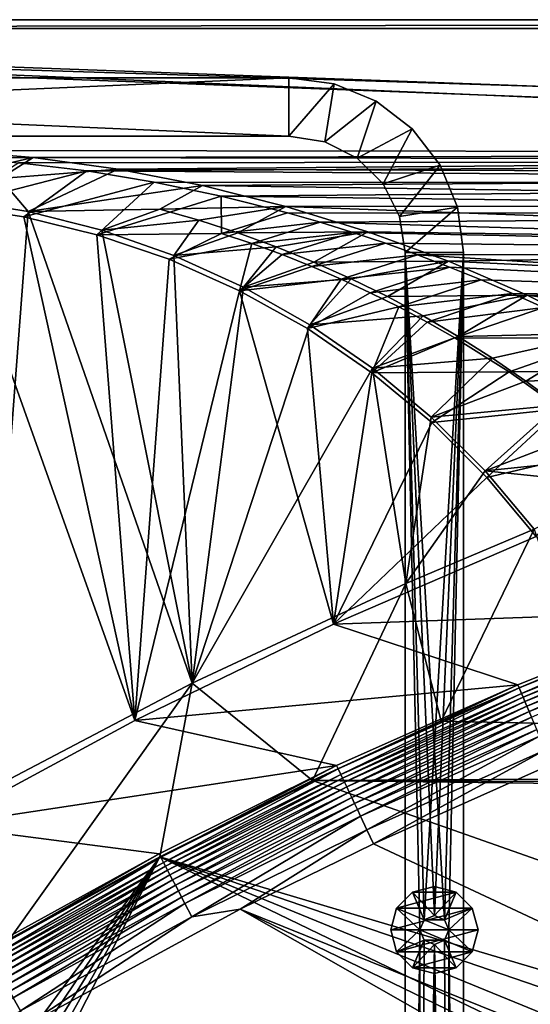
# Model space of a CAD drawing. Header units: metres. Extents: x 0 to 1651, y -1070 to 0.
# Tile 44 of 109: x 448 to 623, y -339 to 0. Entities that reach past the tile are written whole.
import ezdxf

# ---------------------------------------------------------------- set-up
doc = ezdxf.new("R2010")
doc.units = ezdxf.units.M

msp = doc.modelspace()

# ---------------------------------------------------------------- linework, layer by layer
at = {"layer": 'None'}
for points in [[(423.802948, -47.347477), (1134.583252, -48.452602), (0, 0)], [(1134.583252, -48.452602), (1208.617432, -44.136024), (0, 0)], [(0, 0), (1208.617432, -44.136024), (1650, 0)], [(0, 0), (1650, 0), (0, 0, -45)], [(1650, 0), (1650, 0, -45), (0, 0, -45)], [(3, -3, -45), (0, 0, -45), (1650, 0, -45)], [(1647.142822, -3, -45), (3, -3, -45), (1650, 0, -45)], [(1647.142822, -3, -3), (1208.450439, -41.532547, -3), (3, -3, -3)], [(1208.450439, -41.532547, -3), (1134.234009, -45.864342, -3), (3, -3, -3)], [(3, -3, -3), (1134.234009, -45.864342, -3), (422.772034, -44.999176, -3)], [(3, -3, -45), (1647.142822, -3, -45), (3, -3, -3)], [(1647.142822, -3, -45), (1647.142822, -3, -3), (3, -3, -3)], [(1134.234009, -45.864342, -3), (452.166077, -47.425011, -3), (422.772034, -44.999176, -3)], [(426.783936, -53.240086, -32.297901), (422.772034, -44.999176, -3), (452.166077, -47.425011, -3)], [(423.802948, -47.347477), (447.228119, -49.1884), (1134.583252, -48.452602)], [(452.166077, -47.425011, -3), (1134.234009, -45.864342, -3), (481.384247, -51.449856, -3)], [(1134.234009, -45.864342, -3), (1060.271729, -53.377277, -3), (481.384247, -51.449856, -3)], [(423.912872, -63.980335, -60), (470.554016, -52.022148), (447.228119, -49.1884)], [(426.783936, -53.240086, -32.297901), (452.166077, -47.425011, -3), (440.692963, -54.586357, -32.338181)], [(452.166077, -47.425011, -3), (481.384247, -51.449856, -3), (440.692963, -54.586357, -32.338181)], [(447.228119, -49.1884), (470.554016, -52.022148), (1134.583252, -48.452602)], [(1134.583252, -48.452602), (470.554016, -52.022148), (1060.802246, -55.93948)], [(423.912872, -63.980335, -60), (448.932434, -67.813293, -60), (470.554016, -52.022148)], [(440.692963, -54.586357, -32.338181), (481.384247, -51.449856, -3), (450.369385, -65.92363, -63)], [(448.932434, -67.813293, -60), (493.738586, -55.843609), (470.554016, -52.022148)], [(481.384247, -51.449856, -3), (510.341522, -57.051674, -3), (450.369385, -65.92363, -63)], [(470.554016, -52.022148), (493.738586, -55.843609), (1060.802246, -55.93948)], [(481.384247, -51.449856, -3), (1060.271729, -53.377277, -3), (510.341522, -57.051674, -3)], [(1060.271729, -53.377277, -3), (986.700134, -64.05751, -3), (510.341522, -57.051674, -3)], [(450.369385, -65.92363, -63), (424.479492, -61.781364, -63), (440.692963, -54.586357, -32.338181)], [(448.932434, -67.813293, -60), (474.006744, -73.934395, -60), (493.738586, -55.843609)], [(450.369385, -65.92363, -63), (510.341522, -57.051674, -3), (495.642548, -65.094727, -32.633408)], [(474.006744, -73.934395, -60), (516.740051, -60.645893), (493.738586, -55.843609)], [(1060.802246, -55.93948), (493.738586, -55.843609), (516.740051, -60.645893)], [(510.341522, -57.051674, -3), (538.954285, -64.20813, -3), (495.642548, -65.094727, -32.633408)], [(510.341522, -57.051674, -3), (986.700134, -64.05751, -3), (538.954285, -64.20813, -3)], [(1060.802246, -55.93948), (516.740051, -60.645893), (987.410156, -66.582886)], [(516.740051, -60.645893), (474.006744, -73.934395, -60), (516.872131, -73.463333, -29.973024)], [(516.740051, -60.645893), (539.516846, -66.420341), (987.410156, -66.582886)], [(539.516846, -66.420341), (516.740051, -60.645893), (516.872131, -73.463333, -29.973024)], [(487.064728, -240.965317, -60), (423.912872, -63.980335, -60), (420.308136, -277.076508, -60)], [(448.932434, -67.813293, -60), (423.912872, -63.980335, -60), (487.064728, -240.965317, -60)], [(435.240631, -265.682251, -62.999996), (424.479492, -61.781364, -63), (450.369385, -65.92363, -63)], [(495.642548, -65.094727, -32.633408), (538.954285, -64.20813, -3), (509.121765, -68.946198, -32.726479)], [(538.954285, -64.20813, -3), (522.456177, -73.274132, -32.824387), (509.121765, -68.946198, -32.726479)], [(538.954285, -64.20813, -3), (567.141235, -72.891388, -3), (522.456177, -73.274132, -32.824387)], [(986.700134, -64.05751, -3), (913.654602, -77.885361, -3), (538.954285, -64.20813, -3)], [(538.954285, -64.20813, -3), (913.654602, -77.885361, -3), (567.141235, -72.891388, -3)], [(435.240631, -265.682251, -62.999996), (450.369385, -65.92363, -63), (506.803345, -228.092514, -62.999996)], [(475.78125, -72.379921, -63), (450.369385, -65.92363, -63), (495.642548, -65.094727, -32.633408)], [(450.369385, -65.92363, -63), (475.78125, -72.379921, -63), (506.803345, -228.092514, -62.999996)], [(475.78125, -72.379921, -63), (495.642548, -65.094727, -32.633408), (509.121765, -68.946198, -32.726479)], [(550.808167, -69.668938), (539.516846, -66.420341), (516.872131, -73.463333, -29.973024)], [(987.410156, -66.582886), (539.516846, -66.420341), (550.808167, -69.668938)], [(987.410156, -66.582886), (550.808167, -69.668938), (914.54187, -80.363251)], [(474.006744, -73.934395, -60), (448.932434, -67.813293, -60), (487.064728, -240.965317, -60)], [(500.511993, -81.088623, -63), (475.78125, -72.379921, -63), (509.121765, -68.946198, -32.726479)], [(509.121765, -68.946198, -32.726479), (522.456177, -73.274132, -32.824387), (500.511993, -81.088623, -63)], [(550.808167, -69.668938), (516.872131, -73.463333, -29.973024), (527.32312, -76.975769, -29.974138)], [(562.027954, -73.15654), (550.808167, -69.668938), (527.32312, -76.975769, -29.974138)], [(550.808167, -69.668938), (562.027954, -73.15654), (914.54187, -80.363251)], [(474.006744, -73.934395, -60), (498.826935, -82.391914, -60), (516.872131, -73.463333, -29.973024)], [(487.064728, -240.965317, -60), (498.826935, -82.391914, -60), (474.006744, -73.934395, -60)], [(506.803345, -228.092514, -62.999996), (475.78125, -72.379921, -63), (500.511993, -81.088623, -63)], [(516.872131, -73.463333, -29.973024), (498.826935, -82.391914, -60), (527.32312, -76.975769, -29.974138)], [(522.456177, -73.274132, -32.824387), (535.62439, -78.072639, -32.925934), (500.511993, -81.088623, -63)], [(567.141235, -72.891388, -3), (535.62439, -78.072639, -32.925934), (522.456177, -73.274132, -32.824387)], [(562.027954, -73.15654), (527.32312, -76.975769, -29.974138), (537.668762, -80.776184, -29.975252)], [(535.62439, -78.072639, -32.925934), (567.141235, -72.891388, -3), (548.605103, -83.335831, -33.029911)], [(573.171204, -76.881569), (562.027954, -73.15654), (537.668762, -80.776184, -29.975252)], [(567.141235, -72.891388, -3), (594.823792, -83.069069, -3), (548.605103, -83.335831, -33.029911)], [(914.54187, -80.363251), (562.027954, -73.15654), (573.171204, -76.881569)], [(913.654602, -77.885361, -3), (594.823792, -83.069069, -3), (567.141235, -72.891388, -3)], [(498.826935, -82.391914, -60), (523.070557, -93.178558, -60), (527.32312, -76.975769, -29.974138)], [(527.32312, -76.975769, -29.974138), (523.070557, -93.178558, -60), (537.668762, -80.776184, -29.975252)], [(537.668762, -80.776184, -29.975252), (547.900696, -84.861221, -29.976368), (573.171204, -76.881569)], [(547.900696, -84.861221, -29.976368), (584.232849, -80.842346), (573.171204, -76.881569)], [(573.171204, -76.881569), (584.232849, -80.842346), (914.54187, -80.363251)], [(500.511993, -81.088623, -63), (535.62439, -78.072639, -32.925934), (524.366455, -91.970703, -63)], [(500.511993, -81.088623, -63), (524.366455, -91.970703, -63), (506.803345, -228.092514, -62.999996)], [(523.070557, -93.178558, -60), (547.900696, -84.861221, -29.976368), (537.668762, -80.776184, -29.975252)], [(535.62439, -78.072639, -32.925934), (548.605103, -83.335831, -33.029911), (524.366455, -91.970703, -63)], [(584.232849, -80.842346), (547.900696, -84.861221, -29.976368), (558.010559, -89.227287, -29.977482)], [(595.207886, -85.037086), (584.232849, -80.842346), (558.010559, -89.227287, -29.977482)], [(584.232849, -80.842346), (842.33136, -97.255226), (914.54187, -80.363251)], [(584.232849, -80.842346), (595.207886, -85.037086), (842.33136, -97.255226)], [(913.654602, -77.885361, -3), (841.269836, -94.835342, -3), (594.823792, -83.069069, -3)], [(523.070557, -93.178558, -60), (498.826935, -82.391914, -60), (487.064728, -240.965317, -60)], [(524.366455, -91.970703, -63), (548.605103, -83.335831, -33.029911), (561.377014, -89.0578, -33.135117)], [(548.605103, -83.335831, -33.029911), (594.823792, -83.069069, -3), (561.377014, -89.0578, -33.135117)], [(561.377014, -89.0578, -33.135117), (594.823792, -83.069069, -3), (573.918762, -95.232666, -33.240345)], [(594.823792, -83.069069, -3), (621.925598, -94.705353, -3), (573.918762, -95.232666, -33.240345)], [(841.269836, -94.835342, -3), (621.925598, -94.705353, -3), (594.823792, -83.069069, -3)], [(547.900696, -84.861221, -29.976368), (523.070557, -93.178558, -60), (558.010559, -89.227287, -29.977482)], [(595.207886, -85.037086), (558.010559, -89.227287, -29.977482), (567.990112, -93.870506, -29.978596)], [(606.091431, -89.463898), (595.207886, -85.037086), (567.990112, -93.870506, -29.978596)], [(595.207886, -85.037086), (606.091431, -89.463898), (842.33136, -97.255226)], [(523.070557, -93.178558, -60), (546.414001, -106.227829, -60), (558.010559, -89.227287, -29.977482)], [(547.158203, -104.931946, -63), (524.366455, -91.970703, -63), (561.377014, -89.0578, -33.135117)], [(558.010559, -89.227287, -29.977482), (546.414001, -106.227829, -60), (567.990112, -93.870506, -29.978596)], [(573.918762, -95.232666, -33.240345), (547.158203, -104.931946, -63), (561.377014, -89.0578, -33.135117)], [(567.990112, -93.870506, -29.978596), (577.831299, -98.786774, -29.97971), (606.091431, -89.463898)], [(577.831299, -98.786774, -29.97971), (616.878479, -94.120781), (606.091431, -89.463898)], [(842.33136, -97.255226), (606.091431, -89.463898), (616.878479, -94.120781)], [(555.348755, -207.83287, -60), (523.070557, -93.178558, -60), (487.064728, -240.965317, -60)], [(524.366455, -91.970703, -63), (547.158203, -104.931946, -63), (506.803345, -228.092514, -62.999996)], [(546.414001, -106.227829, -60), (523.070557, -93.178558, -60), (555.348755, -207.83287, -60)], [(546.414001, -106.227829, -60), (577.831299, -98.786774, -29.97971), (567.990112, -93.870506, -29.978596)], [(573.918762, -95.232666, -33.240345), (621.925598, -94.705353, -3), (586.210632, -101.853645, -33.34436)], [(577.831299, -98.786774, -29.97971), (587.526245, -103.971718, -29.980825), (616.878479, -94.120781)], [(621.925598, -94.705353, -3), (598.240479, -108.91011, -33.445778), (586.210632, -101.853645, -33.34436)], [(587.526245, -103.971718, -29.980825), (627.56427, -99.005646), (616.878479, -94.120781)], [(621.925598, -94.705353, -3), (648.372559, -107.76181, -3), (598.240479, -108.91011, -33.445778)], [(616.878479, -94.120781), (627.56427, -99.005646), (842.33136, -97.255226)], [(841.269836, -94.835342, -3), (769.67926, -114.876228, -3), (621.925598, -94.705353, -3)], [(769.67926, -114.876228, -3), (648.372559, -107.76181, -3), (621.925598, -94.705353, -3)], [(547.158203, -104.931946, -63), (573.918762, -95.232666, -33.240345), (586.210632, -101.853645, -33.34436)], [(546.414001, -106.227829, -60), (568.546326, -121.413879, -60), (577.831299, -98.786774, -29.97971)], [(568.546326, -121.413879, -60), (587.526245, -103.971718, -29.980825), (577.831299, -98.786774, -29.97971)], [(597.067139, -109.420731, -29.981939), (627.56427, -99.005646), (587.526245, -103.971718, -29.980825)], [(648.61261, -109.450394), (627.56427, -99.005646), (597.067139, -109.420731, -29.981939)], [(506.803345, -228.092514, -62.999996), (547.158203, -104.931946, -63), (568.7099, -119.864594, -63)], [(568.7099, -119.864594, -63), (547.158203, -104.931946, -63), (586.210632, -101.853645, -33.34436)], [(568.546326, -121.413879, -60), (597.067139, -109.420731, -29.981939), (587.526245, -103.971718, -29.980825)], [(586.210632, -101.853645, -33.34436), (598.240479, -108.91011, -33.445778), (568.7099, -119.864594, -63)], [(568.546326, -121.413879, -60), (546.414001, -106.227829, -60), (555.348755, -207.83287, -60)], [(648.372559, -107.76181, -3), (609.998047, -116.390396, -33.543163), (598.240479, -108.91011, -33.445778)], [(609.998047, -116.390396, -33.543163), (648.372559, -107.76181, -3), (621.473083, -124.282837, -33.635098)], [(648.372559, -107.76181, -3), (674.092407, -122.197906, -3), (621.473083, -124.282837, -33.635098)], [(615.656189, -121.09137, -29.984169), (597.067139, -109.420731, -29.981939), (568.546326, -121.413879, -60)], [(598.240479, -108.91011, -33.445778), (609.998047, -116.390396, -33.543163), (568.7099, -119.864594, -63)], [(615.656189, -121.09137, -29.984169), (648.61261, -109.450394), (597.067139, -109.420731, -29.981939)], [(669.198669, -120.779312), (648.61261, -109.450394), (615.656189, -121.09137, -29.984169)], [(568.7099, -119.864594, -63), (609.998047, -116.390396, -33.543163), (588.853638, -136.648254, -63)], [(609.998047, -116.390396, -33.543163), (621.473083, -124.282837, -33.635098), (588.853638, -136.648254, -63)], [(506.803345, -228.092514, -62.999996), (568.7099, -119.864594, -63), (580.215271, -193.827225, -62.999996)], [(555.348755, -207.83287, -60), (589.182556, -138.555099, -60), (568.546326, -121.413879, -60)], [(589.182556, -138.555099, -60), (615.656189, -121.09137, -29.984169), (568.546326, -121.413879, -60)], [(568.7099, -119.864594, -63), (588.853638, -136.648254, -63), (580.215271, -193.827225, -62.999996)], [(633.539307, -133.757141, -29.986397), (615.656189, -121.09137, -29.984169), (589.182556, -138.555099, -60)], [(633.539307, -133.757141, -29.986397), (669.198669, -120.779312), (615.656189, -121.09137, -29.984169)], [(588.853638, -136.648254, -63), (621.473083, -124.282837, -33.635098), (632.654663, -132.575806, -33.720432)], [(621.473083, -124.282837, -33.635098), (674.092407, -122.197906, -3), (632.654663, -132.575806, -33.720432)], [(588.853638, -136.648254, -63), (632.654663, -132.575806, -33.720432), (607.431519, -155.150192, -63)], [(608.075928, -157.421249, -60), (633.539307, -133.757141, -29.986397), (589.182556, -138.555099, -60)], [(632.654663, -132.575806, -33.720432), (643.528931, -141.257935, -33.799198), (607.431519, -155.150192, -63)], [(650.660156, -147.372986, -29.988626), (633.539307, -133.757141, -29.986397), (608.075928, -157.421249, -60)], [(608.075928, -157.421249, -60), (589.182556, -138.555099, -60), (555.348755, -207.83287, -60)], [(580.215271, -193.827225, -62.999996), (588.853638, -136.648254, -63), (607.431519, -155.150192, -63)], [(607.431519, -155.150192, -63), (643.528931, -141.257935, -33.799198), (654.081238, -150.317871, -33.871746)], [(625.027283, -177.743637, -60), (650.660156, -147.372986, -29.988626), (608.075928, -157.421249, -60)], [(654.081238, -150.317871, -33.871746), (654.067932, -159.910782, -39.372334), (607.431519, -155.150192, -63)], [(607.431519, -155.150192, -63), (624.297058, -175.225555, -63), (580.215271, -193.827225, -62.999996)], [(654.067932, -159.910782, -39.372334), (624.297058, -175.225555, -63), (607.431519, -155.150192, -63)], [(625.027283, -177.743637, -60), (608.075928, -157.421249, -60), (555.348755, -207.83287, -60)], [(624.297058, -175.225555, -63), (592.386963, -241.14595, -406), (580.215271, -193.827225, -62.999996)], [(624.297058, -175.225555, -63), (639.965881, -220.892624, -406), (592.386963, -241.14595, -406)], [(625.027283, -177.743637, -60), (555.348755, -207.83287, -60), (681.926086, -203.354218, -377.175201)], [(580.215271, -193.827225, -62.999996), (548.162048, -261.558014, -406), (506.803345, -228.092514, -62.999996)], [(592.386963, -241.14595, -406), (548.162048, -261.558014, -406), (580.215271, -193.827225, -62.999996)], [(555.348755, -207.83287, -60), (618.63623, -228.648346, -377.175201), (681.926086, -203.354218, -377.175201)], [(681.926086, -203.354218, -377.175201), (618.63623, -228.648346, -377.175201), (619.125427, -229.764206, -382.385681)], [(682.364075, -204.490723, -382.385681), (681.926086, -203.354218, -377.175201), (619.125427, -229.764206, -382.385681)], [(619.125427, -229.764206, -382.385681), (619.95459, -231.722473, -387.314758), (682.364075, -204.490723, -382.385681)], [(619.95459, -231.722473, -387.314758), (683.112976, -206.481079, -387.314758), (682.364075, -204.490723, -382.385681)], [(619.95459, -231.722473, -387.314758), (620.494751, -232.998138, -389.61441), (683.112976, -206.481079, -387.314758)], [(620.494751, -232.998138, -389.61441), (683.60083, -207.777649, -389.61441), (683.112976, -206.481079, -387.314758)], [(555.348755, -207.83287, -60), (487.064728, -240.965317, -60), (618.63623, -228.648346, -377.175201)], [(620.494751, -232.998138, -389.61441), (621.11261, -234.457367, -391.779236), (683.60083, -207.777649, -389.61441)], [(621.11261, -234.457367, -391.779236), (684.158875, -209.260788, -391.779236), (683.60083, -207.777649, -389.61441)], [(621.11261, -234.457367, -391.779236), (621.802917, -236.087616, -393.793457), (684.158875, -209.260788, -391.779236)], [(621.802917, -236.087616, -393.793457), (684.782288, -210.91774, -393.793457), (684.158875, -209.260788, -391.779236)], [(684.782288, -210.91774, -393.793457), (621.802917, -236.087616, -393.793457), (622.560303, -237.876297, -395.641296)], [(685.466309, -212.735733, -395.641296), (684.782288, -210.91774, -393.793457), (622.560303, -237.876297, -395.641296)], [(685.466309, -212.735733, -395.641296), (622.560303, -237.876297, -395.641296), (623.37915, -239.810242, -397.307617)], [(592.386963, -241.14595, -406), (639.965881, -220.892624, -406), (1330.743774, -257.264709, -406)], [(506.803345, -228.092514, -62.999996), (444.100098, -316.000854, -406), (435.240631, -265.682251, -62.999996)], [(506.803345, -228.092514, -62.999996), (495.653809, -287.867249, -406), (444.100098, -316.000854, -406)], [(487.064728, -240.965317, -60), (556.427002, -256.494446, -377.175201), (618.63623, -228.648346, -377.175201)], [(548.162048, -261.558014, -406), (495.653809, -287.867249, -406), (506.803345, -228.092514, -62.999996)], [(618.63623, -228.648346, -377.175201), (556.427002, -256.494446, -377.175201), (556.958862, -257.589142, -382.385681)], [(619.125427, -229.764206, -382.385681), (618.63623, -228.648346, -377.175201), (556.958862, -257.589142, -382.385681)], [(556.958862, -257.589142, -382.385681), (557.866943, -259.512085, -387.314758), (619.125427, -229.764206, -382.385681)], [(557.866943, -259.512085, -387.314758), (619.95459, -231.722473, -387.314758), (619.125427, -229.764206, -382.385681)], [(557.866943, -259.512085, -387.314758), (558.458496, -260.76474, -389.61441), (619.95459, -231.722473, -387.314758)], [(558.458496, -260.76474, -389.61441), (620.494751, -232.998138, -389.61441), (619.95459, -231.722473, -387.314758)], [(558.458496, -260.76474, -389.61441), (559.135193, -262.197632, -391.779236), (620.494751, -232.998138, -389.61441)], [(559.135193, -262.197632, -391.779236), (621.11261, -234.457367, -391.779236), (620.494751, -232.998138, -389.61441)], [(559.135193, -262.197632, -391.779236), (559.891174, -263.798462, -393.793457), (621.11261, -234.457367, -391.779236)], [(559.891174, -263.798462, -393.793457), (621.802917, -236.087616, -393.793457), (621.11261, -234.457367, -391.779236)], [(621.802917, -236.087616, -393.793457), (559.891174, -263.798462, -393.793457), (560.720581, -265.554901, -395.641296)], [(622.560303, -237.876297, -395.641296), (621.802917, -236.087616, -393.793457), (560.720581, -265.554901, -395.641296)], [(622.560303, -237.876297, -395.641296), (560.720581, -265.554901, -395.641296), (561.617432, -267.453949, -397.307617)], [(623.37915, -239.810242, -397.307617), (622.560303, -237.876297, -395.641296), (561.617432, -267.453949, -397.307617)], [(561.617432, -267.453949, -397.307617), (562.574402, -269.480377, -398.780426), (623.37915, -239.810242, -397.307617)], [(562.574402, -269.480377, -398.780426), (624.25293, -241.873886, -398.780426), (623.37915, -239.810242, -397.307617)], [(487.064728, -240.965317, -60), (420.308136, -277.076508, -60), (556.427002, -256.494446, -377.175201)], [(592.386963, -241.14595, -406), (1330.743774, -257.264709, -406), (548.162048, -261.558014, -406)], [(562.574402, -269.480377, -398.780426), (563.583984, -271.618286, -400.048401), (624.25293, -241.873886, -398.780426)], [(563.583984, -271.618286, -400.048401), (625.174805, -244.051071, -400.048401), (624.25293, -241.873886, -398.780426)], [(625.174805, -244.051071, -400.048401), (563.583984, -271.618286, -400.048401), (564.638794, -273.851807, -401.100159)], [(564.638794, -273.851807, -401.100159), (626.137878, -246.325623, -401.100159), (625.174805, -244.051071, -400.048401)], [(566.849487, -278.533112, -402.52005), (626.137878, -246.325623, -401.100159), (564.638794, -273.851807, -401.100159)], [(566.849487, -278.533112, -402.52005), (628.156494, -251.092941, -402.52005), (626.137878, -246.325623, -401.100159)], [(628.156494, -251.092941, -402.52005), (566.849487, -278.533112, -402.52005), (569.125183, -283.351929, -403)], [(629.783752, -256.189758, -403), (628.156494, -251.092941, -402.52005), (569.125183, -283.351929, -403)], [(420.308136, -277.076508, -60), (495.401184, -286.846497, -377.175201), (556.427002, -256.494446, -377.175201)], [(556.427002, -256.494446, -377.175201), (495.401184, -286.846497, -377.175201), (495.965149, -287.924866, -382.385681)], [(556.958862, -257.589142, -382.385681), (556.427002, -256.494446, -377.175201), (495.965149, -287.924866, -382.385681)], [(1330.743774, -257.264709, -406), (1332.880127, -264.695038, -406), (548.162048, -261.558014, -406)], [(629.783752, -256.189758, -403), (569.125183, -283.351929, -403), (1193.170532, -576.010864, -403)], [(495.965149, -287.924866, -382.385681), (496.950684, -289.809296, -387.314758), (556.958862, -257.589142, -382.385681)], [(496.950684, -289.809296, -387.314758), (557.866943, -259.512085, -387.314758), (556.958862, -257.589142, -382.385681)], [(496.950684, -289.809296, -387.314758), (497.592682, -291.036865, -389.61441), (557.866943, -259.512085, -387.314758)], [(497.592682, -291.036865, -389.61441), (558.458496, -260.76474, -389.61441), (557.866943, -259.512085, -387.314758)], [(1302.379272, -527.437622, -406), (495.653809, -287.867249, -406), (548.162048, -261.558014, -406)], [(497.592682, -291.036865, -389.61441), (498.327087, -292.441071, -391.779236), (558.458496, -260.76474, -389.61441)], [(498.327087, -292.441071, -391.779236), (559.135193, -262.197632, -391.779236), (558.458496, -260.76474, -389.61441)], [(498.327087, -292.441071, -391.779236), (499.147522, -294.009857, -393.793457), (559.135193, -262.197632, -391.779236)], [(499.147522, -294.009857, -393.793457), (559.891174, -263.798462, -393.793457), (559.135193, -262.197632, -391.779236)], [(559.891174, -263.798462, -393.793457), (499.147522, -294.009857, -393.793457), (500.047699, -295.731079, -395.641296)], [(560.720581, -265.554901, -395.641296), (559.891174, -263.798462, -393.793457), (500.047699, -295.731079, -395.641296)], [(1336.091064, -271.071716, -406), (1302.379272, -527.437622, -406), (548.162048, -261.558014, -406)], [(548.162048, -261.558014, -406), (1332.880127, -264.695038, -406), (1336.091064, -271.071716, -406)], [(560.720581, -265.554901, -395.641296), (500.047699, -295.731079, -395.641296), (501.020996, -297.592102, -397.307617)], [(561.617432, -267.453949, -397.307617), (560.720581, -265.554901, -395.641296), (501.020996, -297.592102, -397.307617)], [(501.020996, -297.592102, -397.307617), (502.05957, -299.577942, -398.780426), (561.617432, -267.453949, -397.307617)], [(502.05957, -299.577942, -398.780426), (562.574402, -269.480377, -398.780426), (561.617432, -267.453949, -397.307617)], [(502.05957, -299.577942, -398.780426), (503.155273, -301.673035, -400.048401), (562.574402, -269.480377, -398.780426)], [(503.155273, -301.673035, -400.048401), (563.583984, -271.618286, -400.048401), (562.574402, -269.480377, -398.780426)], [(504.299988, -303.861816, -401.100159), (563.583984, -271.618286, -400.048401), (503.155273, -301.673035, -400.048401)], [(563.583984, -271.618286, -400.048401), (504.299988, -303.861816, -401.100159), (564.638794, -273.851807, -401.100159)], [(564.638794, -273.851807, -401.100159), (504.299988, -303.861816, -401.100159), (506.699219, -308.449371, -402.52005)], [(506.699219, -308.449371, -402.52005), (566.849487, -278.533112, -402.52005), (564.638794, -273.851807, -401.100159)], [(495.401184, -286.846497, -377.175201), (420.308136, -277.076508, -60), (435.659668, -319.654297, -377.175201)], [(566.849487, -278.533112, -402.52005), (506.699219, -308.449371, -402.52005), (523.273865, -305.881409, -403)], [(569.125183, -283.351929, -403), (566.849487, -278.533112, -402.52005), (523.273865, -305.881409, -403)], [(1193.170532, -576.010864, -403), (569.125183, -283.351929, -403), (523.273865, -305.881409, -403)], [(495.401184, -286.846497, -377.175201), (435.659668, -319.654297, -377.175201), (436.24707, -320.725464, -382.385681)], [(495.965149, -287.924866, -382.385681), (495.401184, -286.846497, -377.175201), (436.24707, -320.725464, -382.385681)], [(315.602234, -554.773071, -406), (309.661865, -539.102539, -406), (495.653809, -287.867249, -406)], [(495.653809, -287.867249, -406), (309.661865, -539.102539, -406), (444.100098, -316.000854, -406)], [(321.796661, -570.361023, -406), (315.602234, -554.773071, -406), (495.653809, -287.867249, -406)], [(495.653809, -287.867249, -406), (328.244324, -585.862122, -406), (321.796661, -570.361023, -406)], [(334.922852, -601.223877, -406), (328.244324, -585.862122, -406), (495.653809, -287.867249, -406)], [(1181.447754, -619.426575, -406), (334.922852, -601.223877, -406), (495.653809, -287.867249, -406)], [(436.24707, -320.725464, -382.385681), (437.308411, -322.568237, -387.314758), (495.965149, -287.924866, -382.385681)], [(437.308411, -322.568237, -387.314758), (496.950684, -289.809296, -387.314758), (495.965149, -287.924866, -382.385681)], [(437.308411, -322.568237, -387.314758), (437.999786, -323.768677, -389.61441), (496.950684, -289.809296, -387.314758)], [(437.999786, -323.768677, -389.61441), (497.592682, -291.036865, -389.61441), (496.950684, -289.809296, -387.314758)], [(437.999786, -323.768677, -389.61441), (438.79068, -325.141846, -391.779236), (497.592682, -291.036865, -389.61441)], [(438.79068, -325.141846, -391.779236), (498.327087, -292.441071, -391.779236), (497.592682, -291.036865, -389.61441)], [(1302.379272, -527.437622, -406), (1270.322021, -553.53772, -406), (495.653809, -287.867249, -406)], [(1270.322021, -553.53772, -406), (1226.428955, -587.216003, -406), (495.653809, -287.867249, -406)], [(495.653809, -287.867249, -406), (1226.428955, -587.216003, -406), (1181.447754, -619.426575, -406)], [(438.79068, -325.141846, -391.779236), (439.674255, -326.675964, -393.793457), (498.327087, -292.441071, -391.779236)], [(439.674255, -326.675964, -393.793457), (499.147522, -294.009857, -393.793457), (498.327087, -292.441071, -391.779236)], [(499.147522, -294.009857, -393.793457), (439.674255, -326.675964, -393.793457), (440.643677, -328.359161, -395.641296)], [(500.047699, -295.731079, -395.641296), (499.147522, -294.009857, -393.793457), (440.643677, -328.359161, -395.641296)], [(500.047699, -295.731079, -395.641296), (440.643677, -328.359161, -395.641296), (441.691864, -330.179047, -397.307617)], [(501.020996, -297.592102, -397.307617), (500.047699, -295.731079, -395.641296), (441.691864, -330.179047, -397.307617)], [(441.691864, -330.179047, -397.307617), (442.810303, -332.121002, -398.780426), (501.020996, -297.592102, -397.307617)], [(442.810303, -332.121002, -398.780426), (502.05957, -299.577942, -398.780426), (501.020996, -297.592102, -397.307617)], [(442.810303, -332.121002, -398.780426), (443.990326, -334.1698, -400.048401), (502.05957, -299.577942, -398.780426)], [(443.990326, -334.1698, -400.048401), (503.155273, -301.673035, -400.048401), (502.05957, -299.577942, -398.780426)], [(503.155273, -301.673035, -400.048401), (443.990326, -334.1698, -400.048401), (445.223083, -336.310211, -401.100159)], [(445.223083, -336.310211, -401.100159), (504.299988, -303.861816, -401.100159), (503.155273, -301.673035, -400.048401)], [(447.806885, -340.796387, -402.52005), (504.299988, -303.861816, -401.100159), (445.223083, -336.310211, -401.100159)], [(504.299988, -303.861816, -401.100159), (447.806885, -340.796387, -402.52005), (506.699219, -308.449371, -402.52005)], [(523.273865, -305.881409, -403), (506.699219, -308.449371, -402.52005), (448.937836, -346.290924, -403)], [(448.937836, -346.290924, -403), (1103.315796, -636.548584, -403), (523.273865, -305.881409, -403)], [(1103.315796, -636.548584, -403), (1146.910767, -608.250427, -403), (523.273865, -305.881409, -403)], [(523.273865, -305.881409, -403), (1146.910767, -608.250427, -403), (1193.170532, -576.010864, -403)], [(506.699219, -308.449371, -402.52005), (447.806885, -340.796387, -402.52005), (448.937836, -346.290924, -403)], [(390.280518, -375.507904, -402.52005), (447.806885, -340.796387, -402.52005), (445.223083, -336.310211, -401.100159)]]:
    msp.add_3dface(points, dxfattribs=at)
at = {"layer": 'None0'}
for points in [[(80.000198, -40.000092, -410), (540.000183, -40.000092, -410), (80.000198, -20.000093, -410)], [(80.000198, -20.000093, -410), (540.000183, -40.000092, -410), (540.000183, -20.000093, -410)], [(540.000183, -20.000093, -410), (540.000183, -20.000093, -430), (80.000198, -20.000093, -410)], [(540.000183, -20.000093, -430), (80.000198, -20.000093, -430), (80.000198, -20.000093, -410)], [(540.000183, -40.000092, -430), (80.000198, -40.000092, -430), (540.000183, -20.000093, -430)], [(540.000183, -20.000093, -430), (80.000198, -40.000092, -430), (80.000198, -20.000093, -430)], [(540.000183, -40.000092, -410), (555.529358, -22.044542, -410), (540.000183, -20.000093, -410)], [(555.529358, -22.044542, -430), (540.000183, -20.000093, -430), (555.529358, -22.044542, -410)], [(540.000183, -20.000093, -430), (540.000183, -20.000093, -410), (555.529358, -22.044542, -410)], [(555.529358, -22.044542, -430), (540.000183, -40.000092, -430), (540.000183, -20.000093, -430)], [(555.529358, -22.044542, -410), (540.000183, -40.000092, -410), (552.360901, -41.957832, -410)], [(552.360901, -41.957832, -430), (540.000183, -40.000092, -430), (555.529358, -22.044542, -430)], [(570.000183, -28.038568, -410), (555.529358, -22.044542, -410), (552.360901, -41.957832, -410)], [(570.000183, -28.038568, -430), (552.360901, -41.957832, -430), (555.529358, -22.044542, -430)], [(570.000183, -28.038568, -430), (555.529358, -22.044542, -430), (570.000183, -28.038568, -410)], [(555.529358, -22.044542, -430), (555.529358, -22.044542, -410), (570.000183, -28.038568, -410)], [(570.000183, -28.038568, -410), (552.360901, -41.957832, -410), (563.511597, -47.639412, -410)], [(563.511597, -47.639412, -430), (552.360901, -41.957832, -430), (570.000183, -28.038568, -430)], [(582.426636, -37.573685, -410), (570.000183, -28.038568, -410), (563.511597, -47.639412, -410)], [(582.426636, -37.573685, -430), (563.511597, -47.639412, -430), (570.000183, -28.038568, -430)], [(582.426636, -37.573685, -430), (570.000183, -28.038568, -430), (582.426636, -37.573685, -410)], [(570.000183, -28.038568, -430), (570.000183, -28.038568, -410), (582.426636, -37.573685, -410)], [(80.000198, -40.000092, -430), (540.000183, -40.000092, -430), (80.000198, -40.000092, -410)], [(540.000183, -40.000092, -430), (540.000183, -40.000092, -410), (80.000198, -40.000092, -410)], [(540.000183, -40.000092, -430), (552.360901, -41.957832, -430), (540.000183, -40.000092, -410)], [(552.360901, -41.957832, -430), (552.360901, -41.957832, -410), (540.000183, -40.000092, -410)], [(582.426636, -37.573685, -410), (563.511597, -47.639412, -410), (572.360901, -56.488682, -410)], [(572.360901, -56.488682, -430), (563.511597, -47.639412, -430), (582.426636, -37.573685, -430)], [(591.961731, -50.000092, -410), (582.426636, -37.573685, -410), (572.360901, -56.488682, -410)], [(591.961731, -50.000092, -430), (572.360901, -56.488682, -430), (582.426636, -37.573685, -430)], [(591.961731, -50.000092, -430), (582.426636, -37.573685, -430), (591.961731, -50.000092, -410)], [(582.426636, -37.573685, -430), (582.426636, -37.573685, -410), (591.961731, -50.000092, -410)], [(552.360901, -41.957832, -430), (563.511597, -47.639412, -430), (552.360901, -41.957832, -410)], [(563.511597, -47.639412, -430), (563.511597, -47.639412, -410), (552.360901, -41.957832, -410)], [(563.511597, -47.639412, -430), (572.360901, -56.488682, -430), (563.511597, -47.639412, -410)], [(572.360901, -56.488682, -430), (572.360901, -56.488682, -410), (563.511597, -47.639412, -410)], [(591.961731, -50.000092, -410), (572.360901, -56.488682, -410), (578.04248, -67.639412, -410)], [(578.04248, -67.639412, -430), (572.360901, -56.488682, -430), (591.961731, -50.000092, -430)], [(597.95575, -64.470947, -410), (591.961731, -50.000092, -410), (578.04248, -67.639412, -410)], [(597.95575, -64.470947, -430), (578.04248, -67.639412, -430), (591.961731, -50.000092, -430)], [(597.95575, -64.470947, -430), (591.961731, -50.000092, -430), (597.95575, -64.470947, -410)], [(591.961731, -50.000092, -430), (591.961731, -50.000092, -410), (597.95575, -64.470947, -410)], [(572.360901, -56.488682, -430), (578.04248, -67.639412, -430), (572.360901, -56.488682, -410)], [(578.04248, -67.639412, -430), (578.04248, -67.639412, -410), (572.360901, -56.488682, -410)], [(597.95575, -64.470947, -410), (578.04248, -67.639412, -410), (580.000183, -80.000092, -410)], [(580.000183, -80.000092, -430), (578.04248, -67.639412, -430), (597.95575, -64.470947, -430)], [(578.04248, -67.639412, -430), (580.000183, -80.000092, -430), (578.04248, -67.639412, -410)], [(580.000183, -80.000092, -430), (580.000183, -80.000092, -410), (578.04248, -67.639412, -410)], [(600.000183, -80.000092, -410), (597.95575, -64.470947, -410), (580.000183, -80.000092, -410)], [(600.000183, -80.000092, -430), (580.000183, -80.000092, -430), (597.95575, -64.470947, -430)], [(600.000183, -80.000092, -430), (597.95575, -64.470947, -430), (600.000183, -80.000092, -410)], [(597.95575, -64.470947, -430), (597.95575, -64.470947, -410), (600.000183, -80.000092, -410)], [(586.464661, -309.464569, -410), (590.000183, -308.000092, -410), (580.000183, -80.000092, -410)], [(590.000183, -308.000092, -410), (593.535706, -309.464569, -410), (580.000183, -80.000092, -410)], [(580.000183, -80.000092, -410), (593.535706, -309.464569, -410), (600.000183, -80.000092, -410)], [(586.464661, -309.464569, -410), (580.000183, -80.000092, -410), (585.000183, -313.000092, -410)], [(580.000183, -80.000092, -410), (580.000183, -758.689636, -410), (585.000183, -313.000092, -410)], [(580.000183, -80.000092, -430), (580.000183, -758.689636, -430), (580.000183, -80.000092, -410)], [(580.000183, -758.689636, -430), (580.000183, -758.689636, -410), (580.000183, -80.000092, -410)], [(586.464661, -309.464569, -430), (580.000183, -80.000092, -430), (600.000183, -80.000092, -430)], [(580.000183, -80.000092, -430), (585.000183, -313.000092, -430), (580.000183, -758.689636, -430)], [(586.464661, -309.464569, -430), (585.000183, -313.000092, -430), (580.000183, -80.000092, -430)], [(590.000183, -308.000092, -430), (586.464661, -309.464569, -430), (600.000183, -80.000092, -430)], [(600.000183, -80.000092, -430), (593.535706, -309.464569, -430), (590.000183, -308.000092, -430)], [(593.535706, -309.464569, -410), (595.000183, -313.000092, -410), (600.000183, -80.000092, -410)], [(595.000183, -313.000092, -430), (593.535706, -309.464569, -430), (600.000183, -80.000092, -430)], [(600.000183, -80.000092, -410), (595.000183, -313.000092, -410), (600.000183, -758.689636, -410)], [(600.000183, -758.689636, -430), (595.000183, -313.000092, -430), (600.000183, -80.000092, -430)], [(600.000183, -758.689636, -410), (600.000183, -758.689636, -430), (600.000183, -80.000092, -410)], [(600.000183, -758.689636, -430), (600.000183, -80.000092, -430), (600.000183, -80.000092, -410)], [(582.500183, -300.009705, -550), (577.009827, -305.500092, -550), (582.500183, -300.009705, -510)], [(577.009827, -305.500092, -550), (577.009827, -305.500092, -510), (582.500183, -300.009705, -510)], [(602.990601, -305.500092, -550), (577.009827, -305.500092, -550), (597.500183, -300.009705, -550)], [(577.009827, -305.500092, -550), (582.500183, -300.009705, -550), (597.500183, -300.009705, -550)], [(582.500183, -300.009705, -510), (577.009827, -305.500092, -510), (586.464661, -309.464569, -510)], [(590.000183, -298.000092, -550), (582.500183, -300.009705, -550), (590.000183, -298.000092, -510)], [(582.500183, -300.009705, -550), (582.500183, -300.009705, -510), (590.000183, -298.000092, -510)], [(597.500183, -300.009705, -550), (582.500183, -300.009705, -550), (590.000183, -298.000092, -550)], [(590.000183, -308.000092, -510), (590.000183, -298.000092, -510), (582.500183, -300.009705, -510)], [(590.000183, -308.000092, -510), (582.500183, -300.009705, -510), (586.464661, -309.464569, -510)], [(597.500183, -300.009705, -550), (590.000183, -298.000092, -550), (597.500183, -300.009705, -510)], [(590.000183, -298.000092, -550), (590.000183, -298.000092, -510), (597.500183, -300.009705, -510)], [(597.500183, -300.009705, -510), (590.000183, -298.000092, -510), (590.000183, -308.000092, -510)], [(593.535706, -309.464569, -510), (597.500183, -300.009705, -510), (590.000183, -308.000092, -510)], [(602.990601, -305.500092, -510), (597.500183, -300.009705, -510), (593.535706, -309.464569, -510)], [(602.990601, -305.500092, -550), (597.500183, -300.009705, -550), (602.990601, -305.500092, -510)], [(597.500183, -300.009705, -550), (597.500183, -300.009705, -510), (602.990601, -305.500092, -510)], [(577.009827, -305.500092, -550), (575.000183, -313.000092, -550), (577.009827, -305.500092, -510)], [(575.000183, -313.000092, -550), (575.000183, -313.000092, -510), (577.009827, -305.500092, -510)], [(605.000183, -313.000092, -550), (575.000183, -313.000092, -550), (602.990601, -305.500092, -550)], [(575.000183, -313.000092, -550), (577.009827, -305.500092, -550), (602.990601, -305.500092, -550)], [(577.009827, -305.500092, -510), (575.000183, -313.000092, -510), (585.000183, -313.000092, -510)], [(586.464661, -309.464569, -510), (577.009827, -305.500092, -510), (585.000183, -313.000092, -510)], [(590.000183, -308.000092, -410), (586.464661, -309.464569, -410), (590.000183, -308.000092, -408)], [(586.464661, -309.464569, -410), (586.464661, -309.464569, -408), (590.000183, -308.000092, -408)], [(590.000183, -308.000092, -408), (586.464661, -309.464569, -408), (593.535706, -309.464569, -408)], [(590.000183, -308.000092, -510), (586.464661, -309.464569, -510), (590.000183, -308.000092, -430)], [(586.464661, -309.464569, -510), (586.464661, -309.464569, -430), (590.000183, -308.000092, -430)], [(590.000183, -308.000092, -408), (593.535706, -309.464569, -408), (590.000183, -308.000092, -410)], [(593.535706, -309.464569, -408), (593.535706, -309.464569, -410), (590.000183, -308.000092, -410)], [(590.000183, -308.000092, -430), (593.535706, -309.464569, -430), (590.000183, -308.000092, -510)], [(593.535706, -309.464569, -430), (593.535706, -309.464569, -510), (590.000183, -308.000092, -510)], [(595.000183, -313.000092, -510), (602.990601, -305.500092, -510), (593.535706, -309.464569, -510)], [(605.000183, -313.000092, -510), (602.990601, -305.500092, -510), (595.000183, -313.000092, -510)], [(605.000183, -313.000092, -550), (602.990601, -305.500092, -550), (605.000183, -313.000092, -510)], [(602.990601, -305.500092, -550), (602.990601, -305.500092, -510), (605.000183, -313.000092, -510)], [(586.464661, -309.464569, -410), (585.000183, -313.000092, -410), (586.464661, -309.464569, -408)], [(585.000183, -313.000092, -410), (585.000183, -313.000092, -408), (586.464661, -309.464569, -408)], [(586.464661, -309.464569, -408), (585.000183, -313.000092, -408), (595.000183, -313.000092, -408)], [(586.464661, -309.464569, -510), (585.000183, -313.000092, -510), (586.464661, -309.464569, -430)], [(585.000183, -313.000092, -510), (585.000183, -313.000092, -430), (586.464661, -309.464569, -430)], [(586.464661, -309.464569, -408), (595.000183, -313.000092, -408), (593.535706, -309.464569, -408)], [(593.535706, -309.464569, -408), (595.000183, -313.000092, -408), (593.535706, -309.464569, -410)], [(595.000183, -313.000092, -408), (595.000183, -313.000092, -410), (593.535706, -309.464569, -410)], [(593.535706, -309.464569, -430), (595.000183, -313.000092, -430), (593.535706, -309.464569, -510)], [(595.000183, -313.000092, -430), (595.000183, -313.000092, -510), (593.535706, -309.464569, -510)], [(577.009827, -320.500092, -510), (575.000183, -313.000092, -510), (577.009827, -320.500092, -550)], [(575.000183, -313.000092, -510), (575.000183, -313.000092, -550), (577.009827, -320.500092, -550)], [(577.009827, -320.500092, -550), (575.000183, -313.000092, -550), (605.000183, -313.000092, -550)], [(585.000183, -313.000092, -510), (575.000183, -313.000092, -510), (577.009827, -320.500092, -510)], [(602.990601, -320.500092, -550), (577.009827, -320.500092, -550), (605.000183, -313.000092, -550)], [(585.000183, -313.000092, -510), (577.009827, -320.500092, -510), (586.464661, -316.535614, -510)], [(585.000183, -313.000092, -410), (580.000183, -758.689636, -410), (585.000183, -618.000122, -410)], [(585.000183, -313.000092, -430), (585.000183, -618.000122, -430), (580.000183, -758.689636, -430)], [(586.464661, -316.535614, -410), (585.000183, -313.000092, -410), (585.000183, -618.000122, -410)], [(585.000183, -313.000092, -410), (586.464661, -316.535614, -410), (585.000183, -313.000092, -408)], [(586.464661, -316.535614, -410), (586.464661, -316.535614, -408), (585.000183, -313.000092, -408)], [(585.000183, -313.000092, -408), (593.535706, -316.535614, -408), (595.000183, -313.000092, -408)], [(585.000183, -313.000092, -408), (586.464661, -316.535614, -408), (593.535706, -316.535614, -408)], [(585.000183, -313.000092, -510), (586.464661, -316.535614, -510), (585.000183, -313.000092, -430)], [(586.464661, -316.535614, -510), (586.464661, -316.535614, -430), (585.000183, -313.000092, -430)], [(585.000183, -313.000092, -430), (586.464661, -316.535614, -430), (585.000183, -618.000122, -430)], [(595.000183, -313.000092, -410), (593.535706, -316.535614, -410), (595.000183, -618.000122, -410)], [(595.000183, -313.000092, -408), (593.535706, -316.535614, -408), (595.000183, -313.000092, -410)], [(593.535706, -316.535614, -408), (593.535706, -316.535614, -410), (595.000183, -313.000092, -410)], [(595.000183, -313.000092, -430), (593.535706, -316.535614, -430), (595.000183, -313.000092, -510)], [(593.535706, -316.535614, -430), (593.535706, -316.535614, -510), (595.000183, -313.000092, -510)], [(593.535706, -316.535614, -510), (602.990601, -320.500092, -510), (595.000183, -313.000092, -510)], [(593.535706, -316.535614, -430), (595.000183, -313.000092, -430), (595.000183, -618.000122, -430)], [(595.000183, -313.000092, -410), (595.000183, -618.000122, -410), (600.000183, -758.689636, -410)], [(602.990601, -320.500092, -510), (605.000183, -313.000092, -510), (595.000183, -313.000092, -510)], [(595.000183, -618.000122, -430), (595.000183, -313.000092, -430), (600.000183, -758.689636, -430)], [(605.000183, -313.000092, -510), (602.990601, -320.500092, -510), (605.000183, -313.000092, -550)], [(602.990601, -320.500092, -510), (602.990601, -320.500092, -550), (605.000183, -313.000092, -550)], [(577.009827, -320.500092, -510), (582.500183, -325.990479, -510), (586.464661, -316.535614, -510)], [(586.464661, -316.535614, -510), (582.500183, -325.990479, -510), (590.000183, -318.000092, -510)], [(582.500183, -325.990479, -510), (590.000183, -328.000092, -510), (590.000183, -318.000092, -510)], [(586.464661, -316.535614, -410), (585.000183, -618.000122, -410), (590.000183, -318.000092, -410)], [(586.464661, -316.535614, -430), (590.000183, -318.000092, -430), (585.000183, -618.000122, -430)], [(585.000183, -618.000122, -410), (586.464661, -614.464539, -410), (590.000183, -318.000092, -410)], [(585.000183, -618.000122, -430), (590.000183, -318.000092, -430), (586.464661, -614.464539, -430)], [(586.464661, -316.535614, -410), (590.000183, -318.000092, -410), (586.464661, -316.535614, -408)], [(590.000183, -318.000092, -410), (590.000183, -318.000092, -408), (586.464661, -316.535614, -408)], [(586.464661, -316.535614, -408), (590.000183, -318.000092, -408), (593.535706, -316.535614, -408)], [(586.464661, -316.535614, -510), (590.000183, -318.000092, -510), (586.464661, -316.535614, -430)], [(590.000183, -318.000092, -510), (590.000183, -318.000092, -430), (586.464661, -316.535614, -430)], [(590.000183, -318.000092, -410), (586.464661, -614.464539, -410), (590.000183, -613.000122, -410)], [(590.000183, -318.000092, -430), (590.000183, -613.000122, -430), (586.464661, -614.464539, -430)], [(593.535706, -316.535614, -410), (590.000183, -318.000092, -410), (595.000183, -618.000122, -410)], [(593.535706, -316.535614, -408), (590.000183, -318.000092, -408), (593.535706, -316.535614, -410)], [(590.000183, -318.000092, -408), (590.000183, -318.000092, -410), (593.535706, -316.535614, -410)], [(593.535706, -316.535614, -430), (590.000183, -318.000092, -430), (593.535706, -316.535614, -510)], [(590.000183, -318.000092, -430), (590.000183, -318.000092, -510), (593.535706, -316.535614, -510)], [(590.000183, -318.000092, -510), (597.500183, -325.990479, -510), (593.535706, -316.535614, -510)], [(593.535706, -316.535614, -430), (595.000183, -618.000122, -430), (590.000183, -318.000092, -430)], [(595.000183, -618.000122, -410), (590.000183, -318.000092, -410), (593.535706, -614.464539, -410)], [(590.000183, -318.000092, -410), (590.000183, -613.000122, -410), (593.535706, -614.464539, -410)], [(590.000183, -318.000092, -510), (590.000183, -328.000092, -510), (597.500183, -325.990479, -510)], [(595.000183, -618.000122, -430), (593.535706, -614.464539, -430), (590.000183, -318.000092, -430)], [(590.000183, -318.000092, -430), (593.535706, -614.464539, -430), (590.000183, -613.000122, -430)], [(597.500183, -325.990479, -510), (602.990601, -320.500092, -510), (593.535706, -316.535614, -510)], [(582.500183, -325.990479, -510), (577.009827, -320.500092, -510), (582.500183, -325.990479, -550)], [(577.009827, -320.500092, -510), (577.009827, -320.500092, -550), (582.500183, -325.990479, -550)], [(582.500183, -325.990479, -550), (577.009827, -320.500092, -550), (602.990601, -320.500092, -550)], [(597.500183, -325.990479, -550), (582.500183, -325.990479, -550), (602.990601, -320.500092, -550)], [(602.990601, -320.500092, -510), (597.500183, -325.990479, -510), (602.990601, -320.500092, -550)], [(597.500183, -325.990479, -510), (597.500183, -325.990479, -550), (602.990601, -320.500092, -550)], [(590.000183, -328.000092, -510), (582.500183, -325.990479, -510), (590.000183, -328.000092, -550)], [(582.500183, -325.990479, -510), (582.500183, -325.990479, -550), (590.000183, -328.000092, -550)], [(597.500183, -325.990479, -550), (590.000183, -328.000092, -550), (582.500183, -325.990479, -550)], [(597.500183, -325.990479, -510), (590.000183, -328.000092, -510), (597.500183, -325.990479, -550)], [(590.000183, -328.000092, -510), (590.000183, -328.000092, -550), (597.500183, -325.990479, -550)]]:
    msp.add_3dface(points, dxfattribs=at)

doc.saveas('drawing.dxf')
